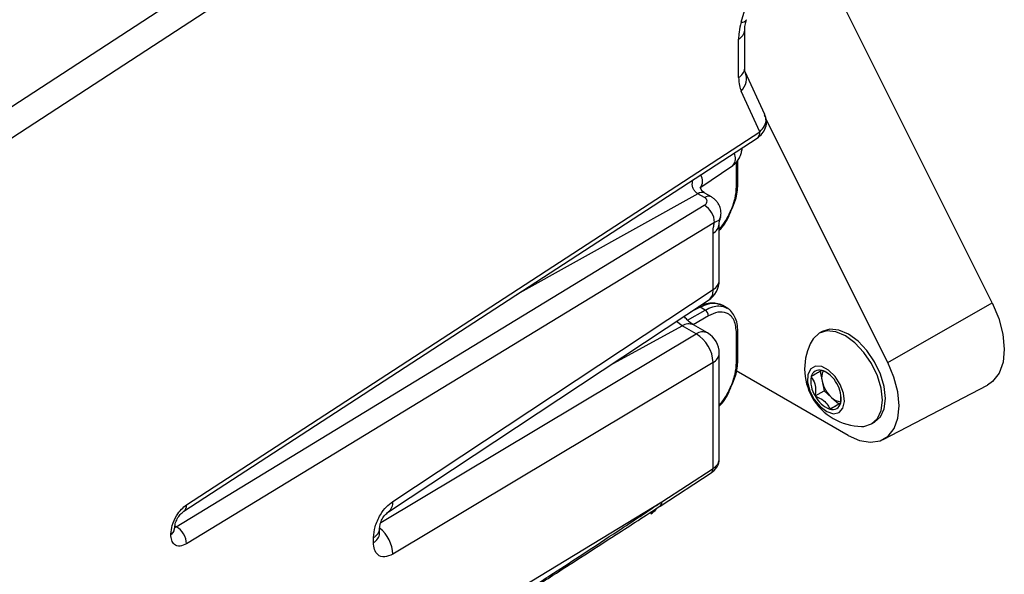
# Model space of a CAD drawing. Header units: inches. Extents: x 0.4 to 16.8, y 0 to 10.8.
# Tile 100 of 102: x 15.019 to 15.361, y 8.391 to 8.583. Entities that reach past the tile are written whole.
import ezdxf

# ---------------------------------------------------------------- set-up
doc = ezdxf.new("R2010")
doc.units = ezdxf.units.IN
doc.header["$MEASUREMENT"] = 0

msp = doc.modelspace()

# ---------------------------------------------------------------- linework, layer by layer
at = {"color": 7, "linetype": 'Continuous'}
for p, q in [((14.97609234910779, 8.52705324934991), (15.25702020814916, 8.710474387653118)), ((15.25988605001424, 8.701417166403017), (14.97609234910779, 8.51612488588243)), ((15.26967159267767, 8.582489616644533), (15.27896613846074, 8.614300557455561)), ((15.35692799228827, 8.484887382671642), (15.29298201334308, 8.612990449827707)), ((15.27091538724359, 8.566496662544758), (15.27091538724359, 8.579798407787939)), ((15.2687605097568, 8.563297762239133), (15.2687605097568, 8.576599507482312)), ((15.27791446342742, 8.550393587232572), (15.27106904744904, 8.565197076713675)), ((15.27620859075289, 8.544419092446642), (15.26967159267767, 8.558555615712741)), ((15.3206131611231, 8.464133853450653), (15.27828821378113, 8.548923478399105)), ((15.07687860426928, 8.414640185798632), (15.27620859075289, 8.544419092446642)), ((15.0759354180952, 8.41243535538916), (15.2752654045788, 8.54221426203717)), ((15.26996523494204, 8.538243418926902), (15.2700209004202, 8.538799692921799)), ((15.25534445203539, 8.524880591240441), (15.2667980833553, 8.532716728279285)), ((15.26805673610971, 8.52540687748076), (15.26805673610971, 8.533864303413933)), ((15.2684974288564, 8.526052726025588), (15.2684974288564, 8.534494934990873)), ((15.25464129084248, 8.52287186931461), (15.19168350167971, 8.487796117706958)), ((15.25693811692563, 8.521545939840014), (15.25464129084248, 8.52287186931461)), ((15.25933781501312, 8.521755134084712), (15.25704098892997, 8.523081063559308)), ((15.0733110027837, 8.407081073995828), (15.25683880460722, 8.51883524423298)), ((15.2604064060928, 8.512863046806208), (15.07687860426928, 8.401108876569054)), ((15.26204092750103, 8.492708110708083), (15.26204092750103, 8.512359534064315)), ((15.25988605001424, 8.489509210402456), (15.25988605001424, 8.509160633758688)), ((15.14855340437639, 8.415849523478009), (15.25988605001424, 8.489509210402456)), ((15.14703195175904, 8.412207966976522), (15.25836459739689, 8.48586765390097)), ((15.3206131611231, 8.464133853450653), (15.35692799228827, 8.484887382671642)), ((15.25104374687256, 8.478885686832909), (15.25717409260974, 8.482424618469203)), ((15.25546434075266, 8.483411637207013), (15.25215374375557, 8.48175844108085)), ((15.25717409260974, 8.482424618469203), (15.25546434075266, 8.483411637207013)), ((15.26498097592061, 8.483005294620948), (15.26324025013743, 8.48401019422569)), ((15.24915313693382, 8.476911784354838), (15.24719948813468, 8.478480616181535)), ((15.25833333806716, 8.480416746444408), (15.25296898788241, 8.477320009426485)), ((15.22417775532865, 8.463249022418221), (15.24915313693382, 8.476911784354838)), ((15.25399064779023, 8.47411914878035), (15.24915313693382, 8.476911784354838)), ((15.25793954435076, 8.474439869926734), (15.25310203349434, 8.477232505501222)), ((15.26805673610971, 8.46421346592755), (15.26805673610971, 8.474388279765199)), ((15.2684974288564, 8.464859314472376), (15.2684974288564, 8.475034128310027)), ((15.29782125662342, 8.474948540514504), (15.29676901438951, 8.47434109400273)), ((15.14443195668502, 8.408561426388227), (15.25399064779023, 8.47411914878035)), ((15.26204092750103, 8.430496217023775), (15.26204092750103, 8.46733645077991)), ((15.25988605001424, 8.464137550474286), (15.14855340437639, 8.397518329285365)), ((15.25988605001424, 8.427304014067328), (15.25988605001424, 8.464137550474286)), ((15.30689760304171, 8.43884615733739), (15.26797471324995, 8.461315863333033)), ((15.29712644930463, 8.461050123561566), (15.2978082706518, 8.457690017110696)), ((15.2978082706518, 8.457690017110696), (15.29849009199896, 8.454329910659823)), ((15.29537882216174, 8.452533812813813), (15.29849009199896, 8.454329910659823)), ((15.29849009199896, 8.454329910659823), (15.30105575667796, 8.452047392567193)), ((15.3190640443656, 8.437439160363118), (15.35527050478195, 8.4563252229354)), ((15.30105575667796, 8.452047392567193), (15.30362142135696, 8.449764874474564)), ((15.30427783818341, 8.450123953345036), (15.30434216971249, 8.452193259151)), ((15.30051015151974, 8.447968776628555), (15.30362142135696, 8.449764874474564)), ((15.30362142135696, 8.449764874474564), (15.30427835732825, 8.450140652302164)), ((15.31497586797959, 8.442802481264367), (15.3160281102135, 8.443409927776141)), ((15.24209537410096, 8.415720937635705), (15.25988605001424, 8.427304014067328)), ((15.24146658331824, 8.414251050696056), (15.25925725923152, 8.42583412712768)), ((14.97609234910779, 8.254234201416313), (15.24209537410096, 8.415720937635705)), ((15.23836741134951, 8.411604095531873), (15.23831951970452, 8.411571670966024)), ((15.07272179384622, 8.406291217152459), (15.07272179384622, 8.406429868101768)), ((15.07285701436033, 8.407343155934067), (15.0733110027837, 8.407081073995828)), ((15.14401061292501, 8.404799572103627), (15.14401061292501, 8.406527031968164)), ((15.07142886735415, 8.404371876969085), (15.07142886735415, 8.404510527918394)), ((15.14185573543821, 8.401600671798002), (15.14185573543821, 8.40332813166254))]:
    msp.add_line(p, q, dxfattribs=at)
at = {"color": 7, "linetype": 'Continuous', "flags": 128}
for points in [[(15.35692799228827, 8.484887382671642), (15.35921063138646, 8.47944005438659), (15.36063728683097, 8.474002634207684), (15.36113594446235, 8.468849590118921), (15.36068143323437, 8.464241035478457), (15.35929669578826, 8.460409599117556), (15.35705163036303, 8.457548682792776), (15.35527050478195, 8.4563252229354)], [(15.31495501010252, 8.442790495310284), (15.31700743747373, 8.444679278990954), (15.31830103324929, 8.447514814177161), (15.31874764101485, 8.451103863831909), (15.31831682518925, 8.45520184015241), (15.31703794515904, 8.45952947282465), (15.31499815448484, 8.463791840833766), (15.31233646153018, 8.467698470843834), (15.30923425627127, 8.470983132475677), (15.30590294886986, 8.473421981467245), (15.30256956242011, 8.474848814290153), (15.29946126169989, 8.475166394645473), (15.29678987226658, 8.474353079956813), (15.29473744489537, 8.472464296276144), (15.29431883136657, 8.471802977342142)], [(15.31600725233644, 8.443397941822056), (15.31805967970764, 8.445286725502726), (15.31935327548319, 8.448122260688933), (15.31979988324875, 8.451711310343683), (15.31936906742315, 8.455809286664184), (15.31809018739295, 8.460136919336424), (15.31605039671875, 8.46439928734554), (15.31338870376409, 8.468305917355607), (15.31028649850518, 8.471590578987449), (15.30695519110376, 8.47402942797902), (15.30362180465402, 8.475456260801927), (15.3005135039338, 8.475773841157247), (15.29784211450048, 8.474960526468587), (15.29782125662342, 8.474948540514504)], [(15.30689760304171, 8.43884615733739), (15.31083766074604, 8.437085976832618), (15.31457883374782, 8.436443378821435), (15.31793227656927, 8.436950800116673), (15.32072871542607, 8.438582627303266), (15.32282699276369, 8.441256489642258), (15.32412119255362, 8.44483741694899), (15.32454598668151, 8.449144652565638), (15.32407993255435, 8.453960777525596), (15.32274655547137, 8.459042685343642), (15.3206131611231, 8.464133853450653)], [(15.30369298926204, 8.446789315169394), (15.3050361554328, 8.448266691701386), (15.30558389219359, 8.450611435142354), (15.30526222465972, 8.453506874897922), (15.30411459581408, 8.456561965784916), (15.3022959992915, 8.459364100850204), (15.30005204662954, 8.461534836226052), (15.29768579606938, 8.462781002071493), (15.29551682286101, 8.462934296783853), (15.29383805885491, 8.461974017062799), (15.29287623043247, 8.460029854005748), (15.2927612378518, 8.457364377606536), (15.29350861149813, 8.454337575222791), (15.29501741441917, 8.451358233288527), (15.29708387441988, 8.448828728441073), (15.29942890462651, 8.447090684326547), (15.30173579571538, 8.446378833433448), (15.30369298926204, 8.446789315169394)], [(15.31155262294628, 8.441949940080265), (15.31228362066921, 8.441977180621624), (15.31495501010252, 8.442790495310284)]]:
    msp.add_lwpolyline(points, dxfattribs=at)
at = {"color": 7, "linetype": 'Continuous'}
for centre, radius, start, end in [((15.26992623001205, 8.58427624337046), 0.001804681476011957, 261.8885998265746, 330.5227330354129), ((15.26696015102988, 8.58013871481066), 0.003970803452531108, 296.9619769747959, 354.9211289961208), ((15.26696301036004, 8.56683385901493), 0.003966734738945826, 296.9455364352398, 355.1236269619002), ((15.2653133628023, 8.562938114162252), 0.006180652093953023, 314.8409190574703, 21.80730151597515), ((15.27376041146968, 8.544162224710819), 0.002461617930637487, 307.6896217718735, 5.989669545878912), ((15.26418952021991, 8.535101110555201), 0.00353446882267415, 317.5958407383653, 31.73453696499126), ((15.26946363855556, 8.538224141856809), 0.0005021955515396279, 2.347798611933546, 53.860153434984), ((15.25257437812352, 8.527315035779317), 0.003689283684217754, 318.781564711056, 34.70272724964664), ((15.26770095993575, 8.52612291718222), 0.000799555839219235, 296.4212443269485, 354.9636530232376), ((15.25602457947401, 8.520872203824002), 0.002431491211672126, 65.29042007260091, 124.6739355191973), ((15.25321808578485, 8.512620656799), 0.007192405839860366, 1.931280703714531, 59.77423266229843), ((15.25832273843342, 8.519542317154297), 0.002435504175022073, 65.60504670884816, 124.6467613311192), ((15.2580776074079, 8.512708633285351), 0.0039823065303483, 297.0082884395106, 354.3539061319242), ((15.2538388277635, 8.492708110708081), 0.008202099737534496, 303.4893402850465, 0), ((15.25808855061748, 8.493045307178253), 0.003966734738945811, 296.9455364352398, 355.1236269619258), ((15.2558639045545, 8.489051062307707), 0.004048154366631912, 308.1510318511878, 6.498347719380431), ((15.25493712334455, 8.482644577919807), 0.0009307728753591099, 55.49836819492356, 92.36553629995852), ((15.25595205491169, 8.480380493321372), 0.002381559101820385, 0.8722148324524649, 59.12778531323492), ((15.25141139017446, 8.473575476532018), 0.004028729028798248, 65.16020973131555, 124.0929697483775), ((15.25624914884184, 8.470782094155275), 0.004029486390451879, 65.19656880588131, 124.0899355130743), ((15.2538388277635, 8.46733645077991), 0.008202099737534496, 0, 60.00268826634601), ((15.26770098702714, 8.475104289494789), 0.0007995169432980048, 296.4204614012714, 354.9731673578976), ((15.2479823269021, 8.463838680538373), 0.01190747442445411, 1.43823818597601, 59.69625979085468), ((15.31174491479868, 8.461961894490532), 0.02001287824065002, 150.5451530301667, 209.9216137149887), ((15.25808855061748, 8.467673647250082), 0.003966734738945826, 296.9455364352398, 355.1236269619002), ((15.26770094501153, 8.464929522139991), 0.0007995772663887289, 296.4216755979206, 354.9584126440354), ((15.29683825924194, 8.458689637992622), 0.002878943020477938, 70.8459651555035, 168.6945215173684), ((15.30272458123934, 8.459019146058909), 0.005092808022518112, 154.0146250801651, 195.1283120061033), ((15.29448568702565, 8.4525365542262), 0.009465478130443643, 27.07050473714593, 69.61434930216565), ((15.30329767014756, 8.45763913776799), 0.009421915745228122, 170.1309473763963, 212.8100988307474), ((15.30825787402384, 8.459948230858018), 0.01069082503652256, 192.1943925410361, 227.6488348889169), ((15.29499534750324, 8.451738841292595), 0.00942191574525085, 350.1309473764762, 32.81009883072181), ((15.31174491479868, 8.461961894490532), 0.02001287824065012, 209.9216137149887, 269.4494704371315), ((15.30380733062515, 8.456841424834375), 0.00946547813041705, 207.0705047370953, 249.6143493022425), ((15.30469932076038, 8.455653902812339), 0.005126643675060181, 224.7071740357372, 265.6851520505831), ((15.30145475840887, 8.450688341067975), 0.002878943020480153, 250.8459651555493, 348.6945215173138), ((15.25825393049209, 8.42713276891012), 0.001641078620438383, 307.6896217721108, 5.989669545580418), ((15.07443438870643, 8.414382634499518), 0.00245774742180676, 307.3641922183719, 6.015160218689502), ((15.14453551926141, 8.415390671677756), 0.004044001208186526, 307.9412165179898, 6.515085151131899), ((15.240472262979, 8.415548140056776), 0.001632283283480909, 306.5696977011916, 6.076860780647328), ((15.23754676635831, 8.41266387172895), 0.001340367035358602, 307.7526561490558, 353.1736686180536), ((15.07035232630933, 8.40663005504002), 0.002377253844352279, 296.9267289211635, 355.356023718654), ((15.0703503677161, 8.406493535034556), 0.002380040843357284, 296.9455364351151, 355.1236269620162), ((15.06969028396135, 8.400866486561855), 0.007192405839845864, 1.931280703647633, 59.77423266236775), ((15.14006191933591, 8.406860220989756), 0.003961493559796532, 296.9243120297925, 355.3859464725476), ((15.1364353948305, 8.39714180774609), 0.01212385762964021, 1.779678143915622, 51.33847609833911), ((15.14005823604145, 8.405136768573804), 0.003966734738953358, 296.9455364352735, 355.1236269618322)]:
    msp.add_arc(centre, radius, start, end, dxfattribs=at)
for points, knots in [([(15.26967159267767, 8.582489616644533), (15.26938006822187, 8.581342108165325), (15.26885950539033, 8.57929305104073), (15.26879075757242, 8.577422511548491), (15.2687605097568, 8.576599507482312)], [0, 0, 0, 0, 0.5600178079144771, 1, 1, 1, 1]), ([(15.27091538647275, 8.579796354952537), (15.27093918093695, 8.580331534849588), (15.27098760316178, 8.58142063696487), (15.27132450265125, 8.582721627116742), (15.27149585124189, 8.583383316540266)], [0, 0, 0, 0, 0.491395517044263, 1, 1, 1, 1]), ([(15.2687605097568, 8.563297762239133), (15.26880974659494, 8.562304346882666), (15.26889767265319, 8.560530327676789), (15.26943510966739, 8.55915901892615), (15.26967159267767, 8.558555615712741)], [0, 0, 0, 0, 0.55998004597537, 1, 1, 1, 1]), ([(15.27100825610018, 8.565349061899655), (15.2710027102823, 8.56537344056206), (15.27098869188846, 8.565435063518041), (15.27094300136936, 8.566095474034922), (15.27091538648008, 8.566494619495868)], [0, 0, 0, 0, 0.3956100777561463, 1, 1, 1, 1]), ([(15.27526719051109, 8.542215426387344), (15.27588457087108, 8.542698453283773), (15.27715859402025, 8.543695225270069), (15.27830048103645, 8.545835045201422), (15.27867160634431, 8.548237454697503), (15.27813079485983, 8.549751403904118), (15.27786487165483, 8.550495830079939)], [0, 0, 0, 0, 0.2381879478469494, 0.4915235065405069, 0.7499762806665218, 1, 1, 1, 1]), ([(15.27620859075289, 8.544419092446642), (15.27678904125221, 8.545081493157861), (15.27799309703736, 8.546455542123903), (15.27854305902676, 8.548642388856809), (15.27800884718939, 8.549851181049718), (15.27779054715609, 8.550345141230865)], [0, 0, 0, 0, 0.355020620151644, 0.7364359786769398, 1, 1, 1, 1]), ([(15.26702084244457, 8.532929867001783), (15.26740176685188, 8.533238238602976), (15.26821937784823, 8.533900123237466), (15.26909455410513, 8.535296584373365), (15.26970805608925, 8.53679061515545), (15.26988319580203, 8.537780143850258), (15.26996538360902, 8.53824449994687)], [0, 0, 0, 0, 0.2458017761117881, 0.5275856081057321, 0.7783101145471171, 1, 1, 1, 1]), ([(15.25464129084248, 8.522871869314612), (15.25432698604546, 8.523087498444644), (15.2537173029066, 8.523505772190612), (15.2530527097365, 8.524439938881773), (15.2526675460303, 8.52552019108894), (15.25267654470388, 8.52665310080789), (15.2528245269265, 8.527405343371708), (15.25300347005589, 8.527720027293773), (15.25300349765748, 8.527720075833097)], [0, 0, 0, 0, 0.2074445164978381, 0.4023973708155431, 0.6055753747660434, 0.8046497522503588, 0.9999698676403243, 1, 1, 1, 1]), ([(15.26624256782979, 8.517095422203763), (15.26679374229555, 8.518306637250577), (15.26819172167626, 8.521378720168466), (15.26838210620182, 8.524289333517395), (15.26849742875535, 8.526052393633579)], [0, 0, 0, 0, 0.3942650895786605, 1, 1, 1, 1]), ([(15.25702716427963, 8.52308895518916), (15.25667775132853, 8.523351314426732), (15.25598825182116, 8.523869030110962), (15.25555063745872, 8.524955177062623), (15.25542447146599, 8.52491015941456), (15.2553475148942, 8.524882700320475)], [0, 0, 0, 0, 0.2860882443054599, 0.5645403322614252, 1, 1, 1, 1]), ([(15.26204092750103, 8.510734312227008), (15.26215217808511, 8.51083422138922), (15.26372133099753, 8.512243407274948), (15.26582716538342, 8.516133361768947), (15.26774651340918, 8.521199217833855), (15.26795592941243, 8.524039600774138), (15.26805673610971, 8.52540687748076)], [0, 0, 0, 0, 0.02961419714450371, 0.417698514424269, 0.7196972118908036, 1, 1, 1, 1]), ([(15.25683880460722, 8.51883524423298), (15.25712944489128, 8.519059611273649), (15.25771045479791, 8.51950813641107), (15.2579014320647, 8.520296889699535), (15.25765974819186, 8.521018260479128), (15.25717872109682, 8.521370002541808), (15.25693811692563, 8.521545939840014)], [0, 0, 0, 0, 0.2800844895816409, 0.5599081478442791, 0.7798711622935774, 1, 1, 1, 1]), ([(15.26240606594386, 8.51436926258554), (15.26253207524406, 8.514936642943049), (15.26279651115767, 8.516127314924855), (15.26249434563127, 8.517817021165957), (15.26189380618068, 8.51918296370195), (15.26121472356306, 8.52019018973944), (15.26035487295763, 8.521093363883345), (15.25966617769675, 8.52154075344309), (15.25932421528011, 8.521762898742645)], [0, 0, 0, 0, 0.2211250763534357, 0.4640404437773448, 0.5951195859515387, 0.7296099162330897, 0.8657414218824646, 1, 1, 1, 1]), ([(15.26204092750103, 8.510200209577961), (15.26205027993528, 8.510208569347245), (15.26340307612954, 8.511417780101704), (15.26504089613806, 8.513961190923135), (15.26599556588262, 8.51645118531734), (15.26624256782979, 8.517095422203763)], [0, 0, 0, 0, 0.005133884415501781, 0.7425980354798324, 0.9999999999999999, 0.9999999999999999, 0.9999999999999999, 0.9999999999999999]), ([(15.25988605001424, 8.509160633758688), (15.25991399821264, 8.509824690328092), (15.2599639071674, 8.51101054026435), (15.2602711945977, 8.51229698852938), (15.2604064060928, 8.512863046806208)], [0, 0, 0, 0, 0.5599836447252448, 1, 1, 1, 1]), ([(15.26227105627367, 8.51438836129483), (15.26221506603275, 8.514161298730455), (15.26206902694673, 8.513569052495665), (15.26104056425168, 8.51313233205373), (15.2604064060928, 8.512863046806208)], [0, 0, 0, 0, 0.3833921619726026, 1, 1, 1, 1]), ([(15.26204092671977, 8.512357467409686), (15.26205020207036, 8.512625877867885), (15.26207063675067, 8.513217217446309), (15.26239667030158, 8.51428321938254), (15.26257471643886, 8.51486536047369)], [0, 0, 0, 0, 0.4539024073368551, 1, 1, 1, 1]), ([(15.26153847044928, 8.484615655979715), (15.26083663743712, 8.484717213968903), (15.2594257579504, 8.484921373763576), (15.25717297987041, 8.484569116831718), (15.2556779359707, 8.483928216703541), (15.25498291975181, 8.483630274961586)], [0, 0, 0, 0, 0.3462667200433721, 0.6960923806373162, 1, 1, 1, 1]), ([(15.26348657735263, 8.483817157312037), (15.26254019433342, 8.48420829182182), (15.26096504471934, 8.484859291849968), (15.25813626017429, 8.484545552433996), (15.25639171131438, 8.483805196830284), (15.25546434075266, 8.483411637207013)], [0, 0, 0, 0, 0.413502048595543, 0.6882283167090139, 1, 1, 1, 1]), ([(15.26350507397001, 8.483857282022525), (15.26290314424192, 8.48420051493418), (15.26229145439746, 8.48454931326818), (15.26155029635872, 8.484614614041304), (15.26153847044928, 8.484615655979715)], [0, 0, 0, 0, 0.9840440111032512, 1, 1, 1, 1]), ([(15.25717409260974, 8.482424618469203), (15.25804539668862, 8.482850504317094), (15.25968449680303, 8.483651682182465), (15.26234263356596, 8.484063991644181), (15.2638199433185, 8.483469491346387), (15.26470756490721, 8.483112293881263)], [0, 0, 0, 0, 0.3117571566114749, 0.5864785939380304, 1, 1, 1, 1]), ([(15.26805673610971, 8.474388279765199), (15.26788650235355, 8.475955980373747), (15.26753284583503, 8.479212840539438), (15.26492262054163, 8.481586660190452), (15.26166064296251, 8.4819591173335), (15.25941464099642, 8.48091798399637), (15.25833333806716, 8.480416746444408)], [0, 0, 0, 0, 0.2706263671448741, 0.5622197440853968, 0.7892374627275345, 1, 1, 1, 1]), ([(15.26636139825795, 8.481770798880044), (15.26634783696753, 8.481792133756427), (15.2659363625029, 8.482439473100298), (15.26532043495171, 8.482802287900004), (15.26472480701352, 8.483153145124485)], [0, 0, 0, 0, 0.03295779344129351, 1, 1, 1, 1]), ([(15.26849742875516, 8.475033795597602), (15.26844764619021, 8.475930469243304), (15.26834749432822, 8.4777343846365), (15.26761214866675, 8.480052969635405), (15.26677453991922, 8.481203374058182), (15.26636139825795, 8.481770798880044)], [0, 0, 0, 0, 0.3337142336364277, 0.6713615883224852, 1, 1, 1, 1]), ([(15.25310203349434, 8.477232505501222), (15.25286881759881, 8.477379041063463), (15.2522195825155, 8.477786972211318), (15.25103442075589, 8.478765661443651), (15.2502038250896, 8.479828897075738), (15.24987450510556, 8.480250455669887)], [0, 0, 0, 0, 0.2527963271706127, 0.7037438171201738, 1, 1, 1, 1]), ([(15.26204092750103, 8.449540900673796), (15.26215217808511, 8.449640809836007), (15.26372133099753, 8.451049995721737), (15.26582716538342, 8.454939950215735), (15.26774651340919, 8.460005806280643), (15.26795592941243, 8.462846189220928), (15.26805673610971, 8.46421346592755)], [0, 0, 0, 0, 0.02961419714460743, 0.4176985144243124, 0.7196972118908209, 1, 1, 1, 1]), ([(15.26624256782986, 8.455902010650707), (15.2667937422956, 8.45711322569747), (15.26819172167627, 8.460185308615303), (15.26838210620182, 8.46309592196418), (15.26849742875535, 8.464858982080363)], [0, 0, 0, 0, 0.3942650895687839, 0.9999999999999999, 0.9999999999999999, 0.9999999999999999, 0.9999999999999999]), ([(15.29778286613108, 8.46140920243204), (15.29770966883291, 8.461368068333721), (15.29750477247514, 8.461252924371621), (15.29671105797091, 8.460800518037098), (15.29531510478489, 8.46000032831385), (15.29433671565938, 8.45943862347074), (15.29401517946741, 8.459254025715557)], [0, 0, 0, 0, 0.1794339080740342, 0.5022774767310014, 0.8364292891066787, 1, 1, 1, 1]), ([(15.29966996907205, 8.460499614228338), (15.29962182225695, 8.460535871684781), (15.29908763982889, 8.460938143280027), (15.29840446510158, 8.461184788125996), (15.29778286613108, 8.46140920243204)], [0, 0, 0, 0, 0.09013178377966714, 1, 1, 1, 1]), ([(15.29401517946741, 8.459254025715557), (15.29452569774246, 8.45847398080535), (15.29539923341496, 8.457139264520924), (15.2956449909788, 8.454607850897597), (15.29546057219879, 8.453170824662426), (15.29537882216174, 8.452533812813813)], [0, 0, 0, 0, 0.4391220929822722, 0.7513713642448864, 1, 1, 1, 1]), ([(15.26204092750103, 8.44900679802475), (15.26205027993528, 8.449015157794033), (15.26340307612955, 8.450224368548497), (15.26504089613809, 8.452767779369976), (15.26599556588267, 8.455257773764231), (15.26624256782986, 8.455902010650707)], [0, 0, 0, 0, 0.00513388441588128, 0.7425980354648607, 1, 1, 1, 1]), ([(15.29537882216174, 8.452533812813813), (15.29642872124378, 8.452062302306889), (15.29822517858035, 8.451255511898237), (15.2998125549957, 8.449491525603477), (15.30029589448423, 8.448436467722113), (15.30051015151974, 8.447968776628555)], [0, 0, 0, 0, 0.4391220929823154, 0.751371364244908, 0.9999999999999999, 0.9999999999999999, 0.9999999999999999, 0.9999999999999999]), ([(15.30051015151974, 8.447968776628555), (15.30083168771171, 8.448153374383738), (15.30181007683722, 8.448715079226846), (15.30320603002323, 8.449515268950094), (15.30399974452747, 8.449967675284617), (15.30420464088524, 8.450082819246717), (15.30427783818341, 8.450123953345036)], [0, 0, 0, 0, 0.163570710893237, 0.4977225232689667, 0.8205660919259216, 0.9999999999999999, 0.9999999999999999, 0.9999999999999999, 0.9999999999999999]), ([(15.25925832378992, 8.425834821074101), (15.25965871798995, 8.426133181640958), (15.26047261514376, 8.4267396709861), (15.26134899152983, 8.427912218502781), (15.26193239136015, 8.429205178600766), (15.26200468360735, 8.430100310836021), (15.26204090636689, 8.430548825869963)], [0, 0, 0, 0, 0.2416154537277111, 0.4911413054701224, 0.7450312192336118, 1, 1, 1, 1]), ([(15.25988605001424, 8.427304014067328), (15.2602803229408, 8.427595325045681), (15.26102293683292, 8.428144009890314), (15.26184659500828, 8.42924705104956), (15.2619512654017, 8.430062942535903), (15.26201394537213, 8.430551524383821)], [0, 0, 0, 0, 0.3122732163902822, 0.5881672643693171, 1, 1, 1, 1]), ([(15.07142886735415, 8.404510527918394), (15.07152462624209, 8.405510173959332), (15.07172375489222, 8.407588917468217), (15.07319243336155, 8.410745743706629), (15.07502309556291, 8.413217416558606), (15.0762759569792, 8.414178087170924), (15.07687860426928, 8.414640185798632)], [0, 0, 0, 0, 0.2703661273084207, 0.562220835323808, 0.7894209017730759, 1, 1, 1, 1]), ([(15.11404926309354, 8.33364345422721), (15.11756753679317, 8.335787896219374), (15.1266761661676, 8.341339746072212), (15.14194174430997, 8.350850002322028), (15.16008604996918, 8.362294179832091), (15.17670022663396, 8.372919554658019), (15.191528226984, 8.382491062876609), (15.20339970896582, 8.390210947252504), (15.21532628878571, 8.39801637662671), (15.22790856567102, 8.406296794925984), (15.23703698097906, 8.41236070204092), (15.24209537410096, 8.415720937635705)], [0, 0, 0, 0, 0.08027553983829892, 0.2078292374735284, 0.3522673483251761, 0.5016563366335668, 0.5965677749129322, 0.7009689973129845, 0.7819367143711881, 0.8791630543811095, 0.9999999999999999, 0.9999999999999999, 0.9999999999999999, 0.9999999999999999]), ([(15.13020683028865, 8.34357663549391), (15.13068338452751, 8.343871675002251), (15.13319225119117, 8.345424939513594), (15.13779016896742, 8.3482592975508), (15.1438251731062, 8.352007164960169), (15.15554133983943, 8.359305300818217), (15.16952319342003, 8.368092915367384), (15.18538878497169, 8.378153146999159), (15.19583608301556, 8.384815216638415), (15.20516505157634, 8.390787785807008), (15.21475163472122, 8.396947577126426), (15.22716897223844, 8.404959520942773), (15.23636741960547, 8.41093747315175), (15.24144535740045, 8.414237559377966)], [0, 0, 0, 0, 0.01282156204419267, 0.06750037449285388, 0.1212408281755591, 0.1738209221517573, 0.3799509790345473, 0.4961453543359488, 0.6011927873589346, 0.662274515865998, 0.7487601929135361, 0.86130484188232, 1, 1, 1, 1]), ([(15.14185573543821, 8.40332813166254), (15.1419732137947, 8.404560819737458), (15.14221739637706, 8.407123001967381), (15.14401891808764, 8.411015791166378), (15.14626727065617, 8.414073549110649), (15.14781066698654, 8.415272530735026), (15.14855340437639, 8.415849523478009)], [0, 0, 0, 0, 0.2704759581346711, 0.5621930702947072, 0.7893116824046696, 1, 1, 1, 1]), ([(15.23831990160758, 8.411571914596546), (15.23900476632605, 8.412042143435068), (15.23979882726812, 8.412587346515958), (15.24039780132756, 8.413487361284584), (15.24048016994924, 8.413611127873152)], [0, 0, 0, 0, 0.8624838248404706, 1, 1, 1, 1]), ([(15.07272179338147, 8.406428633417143), (15.07277032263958, 8.406974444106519), (15.07286738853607, 8.408066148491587), (15.07361311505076, 8.409846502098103), (15.07467555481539, 8.411439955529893), (15.07551694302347, 8.412104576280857), (15.07593702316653, 8.41243640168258)], [0, 0, 0, 0, 0.2503253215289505, 0.5006887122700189, 0.7507087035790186, 1, 1, 1, 1]), ([(15.14401061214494, 8.40652496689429), (15.14405624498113, 8.407038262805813), (15.1441475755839, 8.40806558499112), (15.14484941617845, 8.409750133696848), (15.14584872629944, 8.41126039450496), (15.14664005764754, 8.41189384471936), (15.14703496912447, 8.412209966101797)], [0, 0, 0, 0, 0.2501249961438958, 0.5006058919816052, 0.7507789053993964, 1, 1, 1, 1]), ([(15.07262137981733, 8.406771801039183), (15.07268806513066, 8.406783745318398), (15.07290699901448, 8.406822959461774), (15.07314529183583, 8.406975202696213), (15.0733110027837, 8.407081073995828)], [0, 0, 0, 0, 0.3045911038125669, 1, 1, 1, 1]), ([(15.07687860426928, 8.401108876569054), (15.07610255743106, 8.400751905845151), (15.07448930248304, 8.4000098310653), (15.07266690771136, 8.400673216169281), (15.07160672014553, 8.402238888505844), (15.07148662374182, 8.403679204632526), (15.07142886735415, 8.404371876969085)], [0, 0, 0, 0, 0.2705986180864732, 0.5625234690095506, 0.7896101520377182, 1, 1, 1, 1]), ([(15.14855340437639, 8.397518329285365), (15.14759732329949, 8.39708805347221), (15.14561071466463, 8.396193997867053), (15.14337445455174, 8.397031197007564), (15.14207391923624, 8.398969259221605), (15.14192661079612, 8.400745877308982), (15.14185573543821, 8.401600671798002)], [0, 0, 0, 0, 0.2707077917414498, 0.5624945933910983, 0.7895005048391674, 1, 1, 1, 1])]:
    msp.add_open_spline(points, degree=3, knots=knots, dxfattribs=at)

doc.saveas('drawing.dxf')
